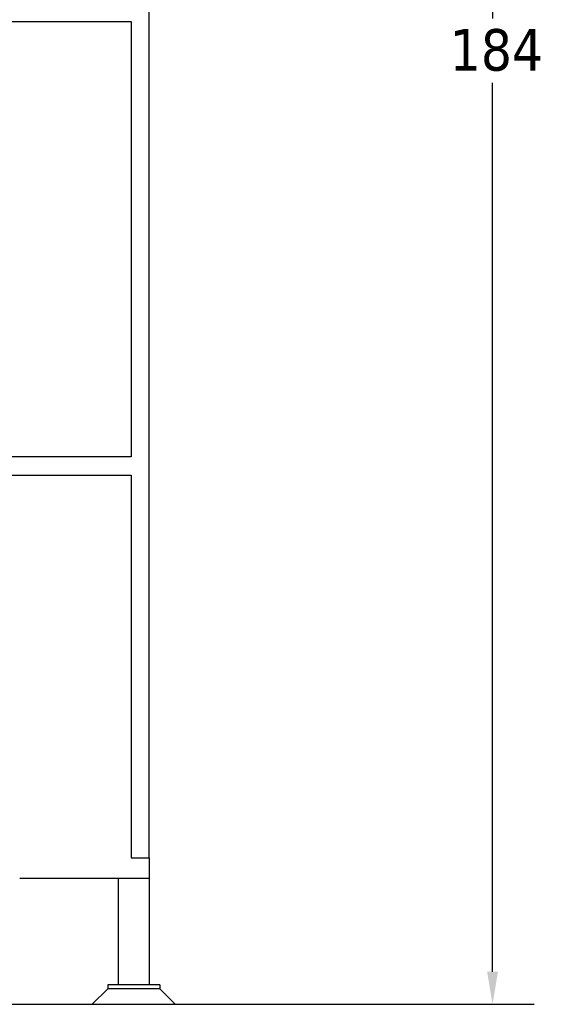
# Model space of a CAD drawing. Header units: inches. Extents: x 24 to 1128, y -69 to 748.
# Tile 116 of 256: x 243 to 295, y 156 to 251. Entities that reach past the tile are written whole.
import ezdxf

# ---------------------------------------------------------------- set-up
doc = ezdxf.new("R2010")
doc.units = ezdxf.units.IN
doc.header["$LTSCALE"] = 32
doc.header["$MEASUREMENT"] = 0
doc.layers.add('Dimension (ANSI)', color=7, linetype='Continuous', lineweight=25)
doc.layers.add('Visible (ANSI)', color=7, linetype='Continuous', lineweight=30)
doc.styles.add('Note Text (ANSI)', font='tahoma.ttf')
doc.dimstyles.new('SB Fraction-16 (ANSI)', dxfattribs={"dimscale": 32, "dimtxt": 0.125, "dimasz": 0.098425, "dimexe": 0.125, "dimexo": 0.0625, "dimgap": 0.031496, "dimtad": 0, "dimtih": 1, "dimtoh": 1, "dimdec": 4, "dimrnd": 1e-08, "dimzin": 0, "dimdsep": 46, "dimlunit": 5, "dimtxsty": 'Note Text (ANSI)', "dimcen": 0.09, "dimdle": 0.393701, "dimclrd": 256, "dimclre": 256, "dimclrt": 256, "dimadec": 0, "dimazin": 3, "dimtfac": 0.96, "dimtofl": 0, "dimtmove": 0, "dimatfit": 3, "dimfxl": 1, "dimfrac": 2, "dimtolj": 1, "dimtzin": 12, "dimlwd": -1, "dimlwe": -1, "dimarcsym": 0})

# ---------------------------------------------------------------- blocks, each defined once
blk = doc.blocks.new('*D16')
at = {"layer": 'Defpoints', "color": 0, "transparency": 16777216}
for p in [(255.665, 339.734), (238.165, 155.734), (288.77, 155.734)]:
    blk.add_point(p, dxfattribs=at)
at = {"layer": 'Dimension (ANSI)', "transparency": 16777216}
for p, q in [((257.665, 339.734), (292.77, 339.734)), ((288.77, 336.584), (288.77, 250.833)), ((288.77, 158.883), (288.77, 244.634)), ((240.165, 155.734), (292.77, 155.734))]:
    blk.add_line(p, q, dxfattribs=at)
for points in [[(288.245, 336.584), (289.294, 336.584), (288.77, 339.734)], [(288.245, 158.883), (289.294, 158.883), (288.77, 155.734)]]:
    blk.add_solid(points, dxfattribs=at)
at = {"layer": 'Dimension (ANSI)', "transparency": 16777216, "insert": (284.637, 249.825), "char_height": 4, "attachment_point": 1, "style": 'Note Text (ANSI)'}
blk.add_mtext('\\A1;184', dxfattribs=at)

msp = doc.modelspace()

# ---------------------------------------------------------------- linework, layer by layer
at = {"layer": 'Visible (ANSI)'}
for p, q in [((255.66537, 169.86817), (255.66537, 339.73367)), ((213.41537, 250.54617), (253.91537, 250.54617)), ((253.91537, 250.54617), (253.91537, 208.54617)), ((253.91537, 208.54617), (222.16321, 208.54617)), ((222.39718, 206.79617), (253.91537, 206.79617)), ((253.91537, 206.79617), (253.91537, 169.86817)), ((253.91537, 169.86817), (255.66537, 169.86817)), ((255.66537, 169.86817), (255.66537, 167.86817)), ((255.66537, 167.86817), (243.16537, 167.86817)), ((252.66537, 167.86817), (252.66537, 157.60867)), ((255.66537, 167.86817), (255.66537, 157.60867)), ((251.66537, 157.23367), (250.16537, 155.73367)), ((251.66537, 157.60867), (251.66537, 157.23367)), ((256.66537, 157.60867), (251.66537, 157.60867)), ((256.66537, 157.23367), (251.66537, 157.23367)), ((256.66537, 157.23367), (251.66537, 157.23367)), ((256.66537, 157.60867), (256.66537, 157.23367)), ((256.66537, 157.23367), (258.16537, 155.73367)), ((250.16537, 155.73367), (258.16537, 155.73367))]:
    msp.add_line(p, q, dxfattribs=at)

# ---------------------------------------------------------------- dimensions: what is measured, and where the dimension line sits
at = {"layer": 'Dimension (ANSI)'}
dim = msp.add_linear_dim(base=(288.76951, 155.73367), p1=(255.66537, 339.73367), p2=(238.16537, 155.73367), angle=90, dimstyle='SB Fraction-16 (ANSI)', override={"dimgap": 0.031496, "dimdec": 4, "dimtol": 0, "dimlim": 0, "dimtp": 0, "dimtm": 0, "dimtdec": 2, "dimatfit": 1}, dxfattribs=at)
dim.commit()
dim.dimension.update_dxf_attribs({"geometry": '*D16', "text_midpoint": (288.76951, 247.73367), "dimtype": 160})

doc.saveas('drawing.dxf')
